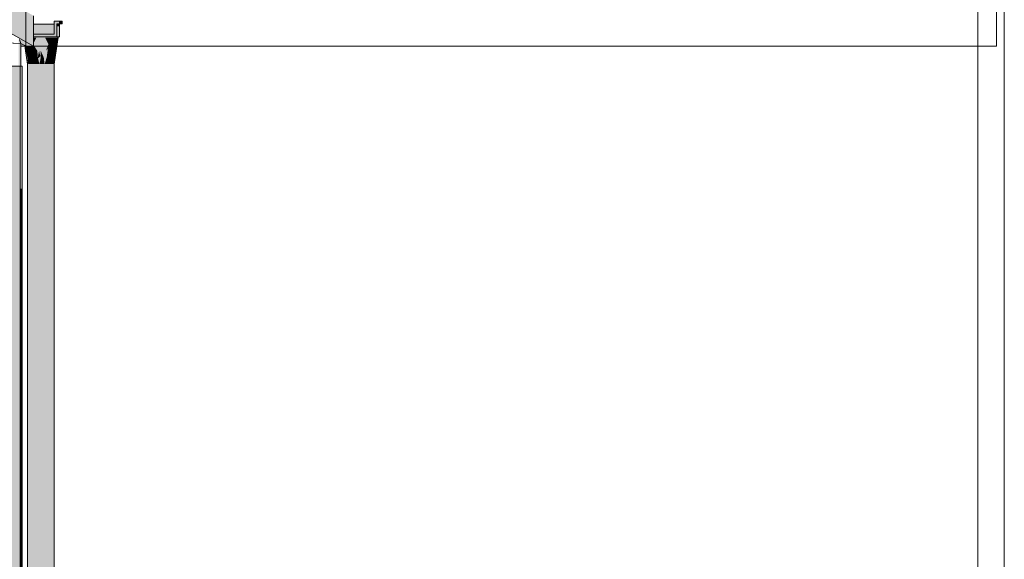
# Model space of a CAD drawing. Header units: metres. Extents: x 0 to 0.84, y 0 to 0.297.
# Tile 56 of 59: x 0.7527 to 0.76013, y 0.24215 to 0.24623. Entities that reach past the tile are written whole.
import ezdxf

# ---------------------------------------------------------------- set-up
doc = ezdxf.new("R2010")
doc.units = ezdxf.units.M
doc.header["$XCLIPFRAME"] = 2
doc.layers.add('Standard', color=7, linetype='Continuous', lineweight=25)
picture_1 = doc.add_image_def('image5.jpg', size_in_pixel=(1024, 1024))

msp = doc.modelspace()

# ---------------------------------------------------------------- hatches: boundary and pattern name
at = {"layer": 'Standard', "linetype": 'Continuous', "lineweight": 13, "transparency": 33554687}
for color, points in [(7, [(0.7454839, 0.2501999), (0.7528036, 0.2460247), (0.7528036, 0.246255), (0.7454839, 0.2504301)]), (7, [(0.7527472, 0.2460256), (0.7527483, 0.246025), (0.7527487, 0.2460247), (0.7528036, 0.2460247), (0.7454839, 0.2501999), (0.7454835, 0.2501994), (0.7482727, 0.2486084), (0.7482727, 0.2486085), (0.7502127, 0.247502), (0.7526927, 0.2460873), (0.7526978, 0.246075), (0.7527093, 0.2460464), (0.7527093, 0.2460463), (0.7527386, 0.2460295), (0.7527385, 0.2460304), (0.7527396, 0.2460298), (0.7527402, 0.2460295), (0.7527404, 0.2460294), (0.7527407, 0.2460292), (0.7527413, 0.2460289), (0.7527425, 0.2460282), (0.7527432, 0.2460278), (0.7527444, 0.2460272), (0.7527452, 0.2460267), (0.7527463, 0.2460261)]), (7, [(0.7530012, 0.2461949), (0.7529999, 0.2461949), (0.7529798, 0.2461949), (0.7529799, 0.246175), (0.7530012, 0.246175)]), (7, [(0.7528461, 0.2459902), (0.7528562, 0.245951), (0.7528589, 0.2459537), (0.7528589, 0.2459902), (0.7528588, 0.2460901)]), (7, [(0.7528914, 0.2460901), (0.7528848, 0.2459902), (0.7528589, 0.2459902), (0.7528703, 0.245965), (0.7528976, 0.2459923)]), (7, [(0.7529172, 0.2460402), (0.7528914, 0.2460901), (0.7528976, 0.2459923), (0.7528992, 0.2459939)]), (7, [(0.7529401, 0.2460901), (0.7529315, 0.2460402), (0.7529456, 0.2460402), (0.7529456, 0.2460403)]), (7, [(0.7529564, 0.2460901), (0.7529401, 0.2460901), (0.7529456, 0.2460403)]), (7, [(0.7529564, 0.2460901), (0.7529457, 0.2460404), (0.7529667, 0.2460613)]), (7, [(0.7529889, 0.2460901), (0.7529564, 0.2460901), (0.7529667, 0.2460613), (0.7529861, 0.2460807)]), (7, [(0.7529891, 0.2460901), (0.7529889, 0.2460901), (0.7529861, 0.2460807), (0.7529863, 0.2460809)]), (7, [(0.7529891, 0.2460901), (0.7529863, 0.2460809), (0.7529869, 0.2460815)]), (7, [(0.7529892, 0.2460901), (0.7529891, 0.2460901), (0.7529869, 0.2460815), (0.7529871, 0.2460817)]), (7, [(0.7529892, 0.2460901), (0.7529871, 0.2460817), (0.7529877, 0.2460823)]), (7, [(0.7529893, 0.2460901), (0.7529892, 0.2460901), (0.7529877, 0.2460823), (0.7529879, 0.2460825)]), (7, [(0.7529893, 0.2460901), (0.7529879, 0.2460825), (0.7529881, 0.2460826)]), (7, [(0.7529895, 0.2460901), (0.7529893, 0.2460901), (0.7529882, 0.2460827), (0.7529883, 0.2460828)]), (7, [(0.7529899, 0.2460901), (0.7529897, 0.2460901), (0.7529884, 0.2460829), (0.7529885, 0.2460829)]), (7, [(0.7528461, 0.2459902), (0.7528365, 0.2459402), (0.7528383, 0.2459332), (0.7528562, 0.245951)]), (7, [(0.7528589, 0.2459902), (0.7528589, 0.2459537), (0.7528703, 0.245965)]), (7, [(0.7529172, 0.2460402), (0.7528992, 0.2459939), (0.7529129, 0.2460076)]), (7, [(0.7529172, 0.2460402), (0.7529129, 0.2460076), (0.75292, 0.2460148)]), (7, [(0.7529315, 0.2460402), (0.7529172, 0.2460402), (0.75292, 0.2460148), (0.7529285, 0.2460232)]), (7, [(0.7529315, 0.2460402), (0.7529285, 0.2460232), (0.7529324, 0.246027)]), (7, [(0.7529315, 0.2460402), (0.7529324, 0.246027), (0.7529456, 0.2460402)]), (253, [(0.7527885, 0.2458901), (0.7528047, 0.2458901), (0.7527993, 0.2459151)]), (7, [(0.7527885, 0.2458901), (0.7527953, 0.2458901), (0.752803, 0.2458978), (0.7527993, 0.2459151)]), (7, [(0.7528174, 0.2459151), (0.7527993, 0.2459151), (0.752803, 0.2458978), (0.7528143, 0.2459092)]), (7, [(0.7528174, 0.2459151), (0.7528143, 0.2459092), (0.7528178, 0.2459126)]), (7, [(0.7528365, 0.2459402), (0.7528174, 0.2459151), (0.7528188, 0.2459136), (0.7528371, 0.2459319)]), (7, [(0.7528174, 0.2459151), (0.7528178, 0.2459126), (0.7528188, 0.2459136)]), (7, [(0.7528365, 0.2459402), (0.7528371, 0.2459319), (0.7528383, 0.2459332)]), (9, [(0.752859, 0.2459402), (0.752859, 0.2458901), (0.7528782, 0.2458901)]), (9, [(0.7529007, 0.2459151), (0.7528973, 0.2458901), (0.7529136, 0.2458901)]), (9, [(0.752904, 0.2459402), (0.7529007, 0.2459151), (0.7529189, 0.2459151)]), (9, [(0.7529072, 0.2459651), (0.752904, 0.2459402), (0.7529243, 0.2459402)]), (7, [(0.7527088, 0.2449451), (0.7527044, 0.2449451), (0.7527044, 0.2449405)]), (7, [(0.7527148, 0.2449451), (0.7527104, 0.2449451), (0.7527104, 0.2449405)])]:
    msp.add_hatch(color=color, dxfattribs=at).paths.add_polyline_path(points)
h = msp.add_hatch(color=7, dxfattribs=at)
h.paths.add_polyline_path([(0.7527093, 0.2460463), (0.7527093, 0.2460247), (0.7527393, 0.2460247), (0.7527386, 0.2460295)])
h.paths.add_polyline_path([(0.7017665, 0.2481153), (0.702019, 0.2481153), (0.702019, 0.248853), (0.7020218, 0.248853), (0.7020292, 0.248853), (0.7020391, 0.248853), (0.7020492, 0.248853), (0.7020565, 0.248853), (0.7020591, 0.248853), (0.7020591, 0.2481153), (0.7021782, 0.2481153), (0.7021782, 0.2489722), (0.7017654, 0.2489726)])
at = {"layer": 'Standard', "linetype": 'Continuous', "lineweight": 13, "true_color": 0xd1d1d1, "transparency": 33554687}
msp.add_hatch(color=254, dxfattribs=at).paths.add_polyline_path([(0.7529798, 0.246095), (0.7529798, 0.2461949), (0.7529999, 0.2461949), (0.7529999, 0.246215), (0.7529598, 0.246215), (0.7529598, 0.2461151), (0.7528036, 0.2461151), (0.7528036, 0.246095)])
at = {"layer": 'Standard', "linetype": 'Continuous', "lineweight": 13, "true_color": 0xcacaca, "transparency": 33554687}
for points in [[(0.7529999, 0.2461949), (0.7530212, 0.2461949), (0.7530212, 0.246215), (0.7529999, 0.246215)], [(0.7529798, 0.246095), (0.7530012, 0.246095), (0.7530012, 0.2461949), (0.7529999, 0.2461949), (0.7529798, 0.2461949)]]:
    msp.add_hatch(color=9, dxfattribs=at).paths.add_polyline_path(points)
at = {"layer": 'Standard', "linetype": 'Continuous', "lineweight": 13, "true_color": 0xd1d1d1, "transparency": 33554687}
h = msp.add_hatch(color=254, dxfattribs=at)
h.paths.add_polyline_path([(0.7529889, 0.2460901), (0.7529889, 0.246095), (0.7529798, 0.246095), (0.7528036, 0.246095), (0.7528036, 0.2460901)])
h.paths.add_polyline_path([(0.7528036, 0.2461902), (0.7528036, 0.2461151), (0.7529598, 0.2461151), (0.7529598, 0.2461902)])
at = {"layer": 'Standard', "linetype": 'Continuous', "lineweight": 13, "transparency": 33554687}
h = msp.add_hatch(color=7, dxfattribs=at)
h.paths.add_polyline_path([(0.7529889, 0.2460901), (0.7529889, 0.246095), (0.7529798, 0.246095), (0.7528036, 0.246095), (0.7528036, 0.2460901)])
h.paths.add_polyline_path([(0.7529598, 0.2461151), (0.7529598, 0.2461902), (0.7529555, 0.2461902), (0.7528802, 0.2461151)])
at = {"layer": 'Standard', "linetype": 'Continuous', "lineweight": 13, "true_color": 0xd8d8d8, "transparency": 33554687}
msp.add_hatch(color=254, dxfattribs=at).paths.add_polyline_path([(0.7527093, 0.2458749), (0.7527093, 0.2460464), (0.7526978, 0.246075), (0.7526927, 0.246075), (0.7526927, 0.2458749)])
at = {"layer": 'Standard', "linetype": 'Continuous', "lineweight": 13, "true_color": 0xaaaaaa, "transparency": 33554687}
for points in [[(0.7528332, 0.2459902), (0.7528264, 0.2460901), (0.7528036, 0.246046), (0.7528036, 0.2460355)], [(0.7528264, 0.2460901), (0.7528036, 0.2460901), (0.7528036, 0.246046)], [(0.7528461, 0.2459902), (0.7528264, 0.2460901), (0.7528332, 0.2459902), (0.7528365, 0.2459402)], [(0.7528461, 0.2459902), (0.7528588, 0.2460901), (0.7528264, 0.2460901)], [(0.7528588, 0.2460901), (0.7528589, 0.2459902), (0.7528848, 0.2459902)], [(0.7528848, 0.2459902), (0.7528914, 0.2460901), (0.7528588, 0.2460901)], [(0.7529172, 0.2460402), (0.7529238, 0.2460901), (0.7528914, 0.2460901)], [(0.7529238, 0.2460901), (0.7529172, 0.2460402), (0.7529315, 0.2460402)], [(0.7529315, 0.2460402), (0.7529401, 0.2460901), (0.7529238, 0.2460901)], [(0.7529901, 0.2460901), (0.7529899, 0.2460901), (0.7529893, 0.2460872)], [(0.7529902, 0.2460901), (0.7529901, 0.2460901), (0.7529893, 0.2460872)], [(0.7527445, 0.2459902), (0.7527463, 0.2459902), (0.7527396, 0.2460298), (0.7527385, 0.2460304)], [(0.7527548, 0.2459402), (0.7527472, 0.2459902), (0.7527402, 0.2460295), (0.7527396, 0.2460298), (0.7527463, 0.2459902), (0.7527445, 0.2459902)], [(0.7527472, 0.2459902), (0.7527404, 0.2460294), (0.7527402, 0.2460295)], [(0.7527472, 0.2459902), (0.7527575, 0.2459402), (0.7527528, 0.2459651), (0.7527407, 0.2460292), (0.7527404, 0.2460294)], [(0.7527507, 0.2459902), (0.7527413, 0.2460289), (0.7527407, 0.2460292), (0.7527528, 0.2459651)], [(0.7527507, 0.2459902), (0.7527425, 0.2460282), (0.7527413, 0.2460289)], [(0.7527507, 0.2459902), (0.7527533, 0.2459902), (0.7527432, 0.2460278), (0.7527425, 0.2460282)], [(0.7527533, 0.2459902), (0.7527444, 0.2460272), (0.7527432, 0.2460278)], [(0.7527595, 0.2459651), (0.752756, 0.2459902), (0.7527452, 0.2460267), (0.7527444, 0.2460272), (0.7527533, 0.2459902), (0.7527507, 0.2459902)], [(0.7527445, 0.2459902), (0.752752, 0.2459402), (0.7527548, 0.2459402)], [(0.752756, 0.2459902), (0.7527463, 0.2460261), (0.7527452, 0.2460267)], [(0.752756, 0.2459902), (0.7527587, 0.2459902), (0.7527472, 0.2460256), (0.7527463, 0.2460261)], [(0.7527587, 0.2459902), (0.7527483, 0.246025), (0.7527472, 0.2460256)], [(0.7527651, 0.2458901), (0.7527575, 0.2459402), (0.7527472, 0.2459902), (0.7527548, 0.2459402)], [(0.7527587, 0.2459902), (0.7527582, 0.2460247), (0.7527487, 0.2460247), (0.7527483, 0.246025)], [(0.7527528, 0.2459651), (0.7527595, 0.2459651), (0.7527507, 0.2459902)], [(0.7527595, 0.2459651), (0.7527661, 0.2459651), (0.752756, 0.2459902)], [(0.7527661, 0.2459651), (0.7527587, 0.2459902), (0.752756, 0.2459902)], [(0.7527587, 0.2459902), (0.7527708, 0.2459902), (0.752762, 0.2460247), (0.7527582, 0.2460247)], [(0.7527708, 0.2459902), (0.7527587, 0.2459902), (0.7527661, 0.2459651)], [(0.7527708, 0.2459902), (0.7527718, 0.2460247), (0.752762, 0.2460247)], [(0.7527708, 0.2459902), (0.7527661, 0.2459651), (0.7527884, 0.2459651)], [(0.7527708, 0.2459902), (0.7527884, 0.2459651), (0.7527952, 0.2459902), (0.752783, 0.2459902), (0.7527755, 0.2460247), (0.7527718, 0.2460247)], [(0.752783, 0.2459902), (0.7527854, 0.2460247), (0.7527755, 0.2460247)], [(0.752783, 0.2459902), (0.7527952, 0.2459902), (0.7527891, 0.2460247), (0.7527854, 0.2460247)], [(0.7527952, 0.2459902), (0.7527884, 0.2459651), (0.7528107, 0.2459651)], [(0.7527952, 0.2459902), (0.7527989, 0.2460247), (0.7527891, 0.2460247)], [(0.7527952, 0.2459902), (0.7528107, 0.2459651), (0.7528027, 0.2460247), (0.7527989, 0.2460247)], [(0.7528332, 0.2459902), (0.7528036, 0.2460355), (0.7528036, 0.2460247), (0.7528027, 0.2460247), (0.7528107, 0.2459651)], [(0.7528365, 0.2459402), (0.7528332, 0.2459902), (0.7528107, 0.2459651)], [(0.752752, 0.2459402), (0.7527595, 0.2458901), (0.7527632, 0.2458901)], [(0.7527632, 0.2458901), (0.7527548, 0.2459402), (0.752752, 0.2459402)], [(0.7527528, 0.2459651), (0.7527575, 0.2459402), (0.7527655, 0.2459402)], [(0.7527655, 0.2459402), (0.7527595, 0.2459651), (0.7527528, 0.2459651)], [(0.7527548, 0.2459402), (0.7527632, 0.2458901), (0.7527651, 0.2458901)], [(0.7527575, 0.2459402), (0.7527622, 0.2459151), (0.7527716, 0.2459151)], [(0.7527716, 0.2459151), (0.7527655, 0.2459402), (0.7527575, 0.2459402)], [(0.7527651, 0.2458901), (0.7527669, 0.2458901), (0.7527622, 0.2459151), (0.7527575, 0.2459402)], [(0.7527595, 0.2459651), (0.7527655, 0.2459402), (0.7527736, 0.2459402)], [(0.7527736, 0.2459402), (0.7527661, 0.2459651), (0.7527595, 0.2459651)], [(0.7527622, 0.2459151), (0.7527669, 0.2458901), (0.7527776, 0.2458901)], [(0.7527776, 0.2458901), (0.7527716, 0.2459151), (0.7527622, 0.2459151)], [(0.7527655, 0.2459402), (0.7527716, 0.2459151), (0.7527811, 0.2459151)], [(0.7527811, 0.2459151), (0.7527736, 0.2459402), (0.7527655, 0.2459402)], [(0.7527884, 0.2459651), (0.7527661, 0.2459651), (0.7527736, 0.2459402)], [(0.7527716, 0.2459151), (0.7527776, 0.2458901), (0.7527885, 0.2458901)], [(0.7527885, 0.2458901), (0.7527811, 0.2459151), (0.7527716, 0.2459151)], [(0.7527736, 0.2459402), (0.7527938, 0.2459402), (0.7527884, 0.2459651)], [(0.7527938, 0.2459402), (0.7527736, 0.2459402), (0.7527811, 0.2459151)], [(0.7527811, 0.2459151), (0.7527993, 0.2459151), (0.7527938, 0.2459402)], [(0.7527993, 0.2459151), (0.7527811, 0.2459151), (0.7527885, 0.2458901)], [(0.7528107, 0.2459651), (0.7527884, 0.2459651), (0.7527938, 0.2459402)], [(0.7527938, 0.2459402), (0.7528141, 0.2459402), (0.7528107, 0.2459651)], [(0.7528141, 0.2459402), (0.7527938, 0.2459402), (0.7527993, 0.2459151)], [(0.7527993, 0.2459151), (0.7528174, 0.2459151), (0.7528141, 0.2459402)], [(0.7528365, 0.2459402), (0.7528107, 0.2459651), (0.7528141, 0.2459402), (0.7528174, 0.2459151)]]:
    msp.add_hatch(color=253, dxfattribs=at).paths.add_polyline_path(points)
at = {"layer": 'Standard', "linetype": 'Continuous', "lineweight": 13, "true_color": 0xbbbbbb, "transparency": 33554687}
for points in [[(0.7528461, 0.2459902), (0.752859, 0.2459402), (0.7528589, 0.2459902), (0.7528588, 0.2460901)], [(0.7529564, 0.2460901), (0.7529457, 0.2460402), (0.7529599, 0.2460402), (0.7529741, 0.2460402)], [(0.7529349, 0.2459902), (0.7529457, 0.2460402), (0.7529315, 0.2460402)], [(0.7529472, 0.2459902), (0.7529599, 0.2460402), (0.7529457, 0.2460402)], [(0.752952, 0.2459651), (0.7529594, 0.2459902), (0.7529472, 0.2459902)], [(0.7529446, 0.2459402), (0.752952, 0.2459651), (0.7529296, 0.2459651)], [(0.7529373, 0.2459151), (0.7529468, 0.2459151), (0.7529529, 0.2459402)], [(0.7529564, 0.2459151), (0.7529468, 0.2459151), (0.7529408, 0.2458901)]]:
    msp.add_hatch(color=9, dxfattribs=at).paths.add_polyline_path(points)
at = {"layer": 'Standard', "linetype": 'Continuous', "lineweight": 13, "true_color": 0xbdbdbd, "transparency": 33554687}
for points in [[(0.7528815, 0.2459402), (0.7528976, 0.2459902), (0.7528914, 0.2460901), (0.7528848, 0.2459902), (0.7528589, 0.2459902)], [(0.7528877, 0.2458901), (0.752904, 0.2459402), (0.7528976, 0.2459902), (0.7528815, 0.2459402)], [(0.7529315, 0.2460402), (0.7529228, 0.2459902), (0.7529349, 0.2459902)], [(0.7528782, 0.2458901), (0.7528815, 0.2459402), (0.752859, 0.2459402)], [(0.7528877, 0.2458901), (0.7528973, 0.2458901), (0.7529007, 0.2459151), (0.752904, 0.2459402)], [(0.7529136, 0.2458901), (0.7529189, 0.2459151), (0.7529007, 0.2459151)], [(0.7529189, 0.2459151), (0.7529243, 0.2459402), (0.752904, 0.2459402)], [(0.7529243, 0.2459402), (0.7529296, 0.2459651), (0.7529072, 0.2459651)], [(0.7529243, 0.2459402), (0.7529189, 0.2459151), (0.7529373, 0.2459151)], [(0.7529296, 0.2459651), (0.7529243, 0.2459402), (0.7529446, 0.2459402)], [(0.7529468, 0.2459151), (0.7529564, 0.2459151), (0.7529611, 0.2459402)]]:
    msp.add_hatch(color=9, dxfattribs=at).paths.add_polyline_path(points)
at = {"layer": 'Standard', "linetype": 'Continuous', "lineweight": 13, "true_color": 0xbcbcbc, "transparency": 33554687}
for points in [[(0.7529172, 0.2460402), (0.7528914, 0.2460901), (0.7528976, 0.2459902)], [(0.7529401, 0.2460901), (0.7529315, 0.2460402), (0.7529457, 0.2460402)], [(0.7528976, 0.2459902), (0.752904, 0.2459402), (0.7529072, 0.2459651), (0.7529172, 0.2460402)], [(0.7529228, 0.2459902), (0.7529315, 0.2460402), (0.7529172, 0.2460402)], [(0.7529296, 0.2459651), (0.7529472, 0.2459902), (0.7529457, 0.2460402), (0.7529349, 0.2459902), (0.7529228, 0.2459902)], [(0.7529296, 0.2459651), (0.752952, 0.2459651), (0.7529472, 0.2459902)], [(0.7529599, 0.2460402), (0.7529472, 0.2459902), (0.7529594, 0.2459902)], [(0.7529299, 0.2458901), (0.7529373, 0.2459151), (0.7529189, 0.2459151)], [(0.7529373, 0.2459151), (0.7529446, 0.2459402), (0.7529243, 0.2459402)], [(0.7529299, 0.2458901), (0.7529408, 0.2458901), (0.7529468, 0.2459151)], [(0.7529529, 0.2459402), (0.7529611, 0.2459402), (0.7529658, 0.2459651)]]:
    msp.add_hatch(color=9, dxfattribs=at).paths.add_polyline_path(points)
at = {"layer": 'Standard', "linetype": 'Continuous', "lineweight": 13, "true_color": 0xbababa, "transparency": 33554687}
for points in [[(0.7529457, 0.2460402), (0.7529564, 0.2460901), (0.7529401, 0.2460901)], [(0.7529889, 0.2460901), (0.7529902, 0.2460901), (0.7529902, 0.246095), (0.7529889, 0.246095)], [(0.7528494, 0.2458901), (0.752859, 0.2459402), (0.7528461, 0.2459902), (0.7528365, 0.2459402)], [(0.7529677, 0.2459902), (0.7529589, 0.2459651), (0.7529658, 0.2459651)], [(0.7529594, 0.2459902), (0.7529741, 0.2460402), (0.7529599, 0.2460402)], [(0.7529446, 0.2459402), (0.7529529, 0.2459402), (0.7529589, 0.2459651)], [(0.7529611, 0.2459402), (0.7529529, 0.2459402), (0.7529468, 0.2459151)], [(0.7529576, 0.2458901), (0.7529595, 0.2458901), (0.752967, 0.2459402)]]:
    msp.add_hatch(color=9, dxfattribs=at).paths.add_polyline_path(points)
at = {"layer": 'Standard', "linetype": 'Continuous', "lineweight": 13, "true_color": 0xb9b9b9, "transparency": 33554687}
for points in [[(0.7529741, 0.2460402), (0.7529889, 0.2460901), (0.7529564, 0.2460901)], [(0.7529576, 0.2458901), (0.752967, 0.2459402), (0.7529735, 0.2459902), (0.7529641, 0.2459402)], [(0.7529649, 0.2459902), (0.7529677, 0.2459902), (0.7529784, 0.2460402)], [(0.7529677, 0.2459902), (0.7529658, 0.2459651), (0.7529798, 0.2460402)], [(0.7528399, 0.2458901), (0.7528365, 0.2459402), (0.7528174, 0.2459151)], [(0.7528494, 0.2458901), (0.752859, 0.2458901), (0.752859, 0.2459402)], [(0.7529468, 0.2459151), (0.7529373, 0.2459151), (0.7529299, 0.2458901)], [(0.7529529, 0.2459402), (0.7529446, 0.2459402), (0.7529373, 0.2459151)], [(0.7529564, 0.2459151), (0.7529517, 0.2458901), (0.7529556, 0.2458901)], [(0.7529658, 0.2459651), (0.7529589, 0.2459651), (0.7529529, 0.2459402)], [(0.7529556, 0.2458901), (0.7529641, 0.2459402), (0.7529564, 0.2459151)], [(0.7529641, 0.2459402), (0.7529556, 0.2458901), (0.7529576, 0.2458901)]]:
    msp.add_hatch(color=9, dxfattribs=at).paths.add_polyline_path(points)
at = {"layer": 'Standard', "linetype": 'Continuous', "lineweight": 13, "true_color": 0xb7b7b7, "transparency": 33554687}
for points in [[(0.7529735, 0.2459902), (0.7529893, 0.2460901), (0.7529725, 0.2459902), (0.7529641, 0.2459402)], [(0.752977, 0.2460402), (0.7529784, 0.2460402), (0.7529798, 0.2460402), (0.7529892, 0.2460901)], [(0.7529622, 0.2459902), (0.7529594, 0.2459902), (0.752952, 0.2459651)], [(0.7529594, 0.2459902), (0.7529622, 0.2459902), (0.7529755, 0.2460402)], [(0.7529725, 0.2459902), (0.7529798, 0.2460402), (0.7529658, 0.2459651)], [(0.7529798, 0.2460402), (0.7529784, 0.2460402), (0.7529677, 0.2459902)]]:
    msp.add_hatch(color=9, dxfattribs=at).paths.add_polyline_path(points)
at = {"layer": 'Standard', "linetype": 'Continuous', "lineweight": 13, "true_color": 0xb8b8b8, "transparency": 33554687}
for points in [[(0.7529735, 0.2459902), (0.752967, 0.2459402), (0.7529745, 0.2459902), (0.7529895, 0.2460901)], [(0.7529622, 0.2459902), (0.752952, 0.2459651), (0.7529589, 0.2459651)], [(0.7529622, 0.2459902), (0.7529589, 0.2459651), (0.7529677, 0.2459902), (0.7529649, 0.2459902), (0.752977, 0.2460402)], [(0.7529641, 0.2459402), (0.7529725, 0.2459902), (0.7529658, 0.2459651)], [(0.7528174, 0.2459151), (0.7528208, 0.2458901), (0.7528399, 0.2458901)], [(0.7528365, 0.2459402), (0.7528399, 0.2458901), (0.7528494, 0.2458901)], [(0.7529589, 0.2459651), (0.752952, 0.2459651), (0.7529446, 0.2459402)], [(0.7529641, 0.2459402), (0.7529658, 0.2459651), (0.7529611, 0.2459402), (0.7529564, 0.2459151)]]:
    msp.add_hatch(color=9, dxfattribs=at).paths.add_polyline_path(points)
at = {"layer": 'Standard', "linetype": 'Continuous', "lineweight": 13, "true_color": 0xb6b6b6, "transparency": 33554687}
for points in [[(0.7529725, 0.2459902), (0.7529893, 0.2460901), (0.7529798, 0.2460402)], [(0.7529735, 0.2459902), (0.7529895, 0.2460901), (0.7529893, 0.2460901)], [(0.7529741, 0.2460402), (0.7529755, 0.2460402), (0.752977, 0.2460402), (0.7529891, 0.2460901)], [(0.7529893, 0.2460901), (0.7529892, 0.2460901), (0.7529798, 0.2460402)], [(0.7529899, 0.2460901), (0.7529897, 0.2460901), (0.7529882, 0.2460817)], [(0.752977, 0.2460402), (0.7529755, 0.2460402), (0.7529622, 0.2459902)], [(0.7529784, 0.2460402), (0.752977, 0.2460402), (0.7529649, 0.2459902)]]:
    msp.add_hatch(color=253, dxfattribs=at).paths.add_polyline_path(points)
at = {"layer": 'Standard', "linetype": 'Continuous', "lineweight": 13, "true_color": 0xb4b4b4, "transparency": 33554687}
msp.add_hatch(color=253, dxfattribs=at).paths.add_polyline_path([(0.7529891, 0.2460901), (0.7529889, 0.2460901), (0.7529741, 0.2460402)])
at = {"layer": 'Standard', "linetype": 'Continuous', "lineweight": 13, "true_color": 0xb5b5b5, "transparency": 33554687}
for points in [[(0.7529892, 0.2460901), (0.7529891, 0.2460901), (0.752977, 0.2460402)], [(0.7529755, 0.2460402), (0.7529741, 0.2460402), (0.7529594, 0.2459902)]]:
    msp.add_hatch(color=253, dxfattribs=at).paths.add_polyline_path(points)
at = {"layer": 'Standard', "linetype": 'Continuous', "lineweight": 13, "true_color": 0xb6b6b6, "transparency": 33554687}
h = msp.add_hatch(color=253, dxfattribs=at)
h.paths.add_polyline_path([(0.7529895, 0.2460901), (0.7529866, 0.2460725), (0.7529846, 0.2460601), (0.7529866, 0.2460725)])
h.paths.add_polyline_path([(0.7529897, 0.2460901), (0.7529895, 0.2460901), (0.7529882, 0.2460817)])
at = {"layer": 'Standard', "linetype": 'Continuous', "lineweight": 13, "transparency": 33554687}
h = msp.add_hatch(color=7, dxfattribs=at)
h.paths.add_polyline_path([(0.7529897, 0.2460901), (0.7529895, 0.2460901), (0.7529884, 0.2460829)])
h.paths.add_polyline_path([(0.7529895, 0.2460901), (0.7529882, 0.2460828), (0.7529883, 0.2460828)])
at = {"layer": 'Standard', "linetype": 'Continuous', "lineweight": 13, "true_color": 0xbebebe, "transparency": 33554687}
for points in [[(0.7528589, 0.2459902), (0.752859, 0.2459402), (0.7528815, 0.2459402)], [(0.7529228, 0.2459902), (0.7529172, 0.2460402), (0.7529072, 0.2459651)], [(0.7529072, 0.2459651), (0.7529296, 0.2459651), (0.7529228, 0.2459902)], [(0.7528815, 0.2459402), (0.7528782, 0.2458901), (0.7528877, 0.2458901)], [(0.7529189, 0.2459151), (0.7529136, 0.2458901), (0.7529299, 0.2458901)], [(0.7529408, 0.2458901), (0.7529517, 0.2458901), (0.7529564, 0.2459151)]]:
    msp.add_hatch(color=9, dxfattribs=at).paths.add_polyline_path(points)
at = {"layer": 'Standard', "linetype": 'Continuous', "lineweight": 13, "true_color": 0xb0b0b0, "transparency": 33554687}
msp.add_hatch(color=253, dxfattribs=at).paths.add_polyline_path([(0.7528174, 0.2459151), (0.7527993, 0.2459151), (0.7528047, 0.2458901)])
at = {"layer": 'Standard', "linetype": 'Continuous', "lineweight": 13, "true_color": 0xafafaf, "transparency": 33554687}
msp.add_hatch(color=253, dxfattribs=at).paths.add_polyline_path([(0.7528047, 0.2458901), (0.7528208, 0.2458901), (0.7528174, 0.2459151)])
at = {"layer": 'Standard', "linetype": 'Continuous', "lineweight": 13, "true_color": 0xf3f3f3, "transparency": 33554687}
for points in [[(0.7527027, 0.239275), (0.7527027, 0.2458749), (0.7502128, 0.2458749), (0.7502128, 0.2449451), (0.7502127, 0.244935), (0.7501827, 0.244935), (0.7501827, 0.2397485), (0.7502128, 0.2397485), (0.7502128, 0.239675), (0.7502127, 0.239615), (0.7482726, 0.239615), (0.7482726, 0.239735), (0.7482727, 0.2397485), (0.7483027, 0.2397485), (0.7483027, 0.244935), (0.7482727, 0.244935), (0.7482727, 0.2458749), (0.7382227, 0.2458749), (0.7382227, 0.239275)], [(0.7527088, 0.2449451), (0.7527044, 0.2449451), (0.7527044, 0.239695), (0.7527088, 0.239695)], [(0.7527148, 0.2449451), (0.7527104, 0.2449451), (0.7527104, 0.239695), (0.7527148, 0.239695)]]:
    msp.add_hatch(color=7, dxfattribs=at).paths.add_polyline_path(points)
at = {"layer": 'Standard', "linetype": 'Continuous', "lineweight": 13, "transparency": 33554687}
h = msp.add_hatch(color=7, dxfattribs=at)
h.paths.add_polyline_path([(0.7527027, 0.2458749), (0.752236, 0.2458749), (0.7525027, 0.2457239), (0.7526149, 0.2458365), (0.7527027, 0.2458364)])
h.paths.add_polyline_path([(0.7501827, 0.244935), (0.7501827, 0.2449279), (0.7502057, 0.2449279), (0.7502086, 0.244935)])
h.paths.add_polyline_path([(0.7482726, 0.239615), (0.7482726, 0.239735), (0.7482727, 0.2397485), (0.748209, 0.2396713), (0.748209, 0.2395513), (0.750149, 0.2395513), (0.7501915, 0.2395937), (0.7501915, 0.239615)])
h.paths.add_polyline_path([(0.7483027, 0.244935), (0.7482727, 0.244935), (0.7482727, 0.2458749), (0.7482656, 0.2458749), (0.7482656, 0.2458679), (0.7482656, 0.2449279), (0.7483027, 0.2449279)])
at = {"layer": 'Standard', "linetype": 'Continuous', "lineweight": 13, "true_color": 0xebebeb, "transparency": 33554687}
msp.add_hatch(color=7, dxfattribs=at).paths.add_polyline_path([(0.7527193, 0.239275), (0.7527193, 0.239675), (0.7527148, 0.239675), (0.7527104, 0.239675), (0.7527088, 0.239675), (0.7527044, 0.239675), (0.7527043, 0.239675), (0.7527043, 0.239695), (0.7527044, 0.239695), (0.7527044, 0.2449451), (0.7527088, 0.2449451), (0.7527088, 0.239695), (0.7527104, 0.239695), (0.7527104, 0.2449451), (0.7527148, 0.2449451), (0.7527148, 0.239695), (0.7527193, 0.239695), (0.7527193, 0.2458749), (0.7527027, 0.2458749), (0.7527027, 0.239275)])
at = {"layer": 'Standard', "linetype": 'Continuous', "lineweight": 13, "transparency": 33554687}
h = msp.add_hatch(color=7, dxfattribs=at)
h.paths.add_polyline_path([(0.7527148, 0.239675), (0.7527104, 0.239675), (0.7527105, 0.239605), (0.7527105, 0.2395451), (0.7527105, 0.2395251), (0.752715, 0.2395251), (0.752715, 0.2396052), (0.752715, 0.239675)])
h.paths.add_polyline_path([(0.7527088, 0.239675), (0.7527044, 0.239675), (0.7527043, 0.239675), (0.7527044, 0.239605), (0.7527044, 0.2395451), (0.7527044, 0.2395251), (0.7527089, 0.2395251), (0.7527089, 0.2396052)])
h.paths.add_polyline_path([(0.7527192, 0.239695), (0.7527192, 0.2456498), (0.7527192, 0.2456536), (0.7527192, 0.2456554), (0.7527192, 0.2456573)], flags=16)
h.paths.add_polyline_path([(0.7527193, 0.2458749), (0.7527027, 0.2458749), (0.7527027, 0.2458364), (0.7527028, 0.2458179), (0.7527189, 0.2458138), (0.7527189, 0.239695), (0.7527192, 0.239695), (0.7527192, 0.2456616), (0.7527192, 0.2456776), (0.7527192, 0.245687), (0.7527193, 0.2457059), (0.7527193, 0.2457139), (0.7527193, 0.2457315), (0.7527193, 0.2457491), (0.7527193, 0.245768)])
h.paths.add_polyline_path([(0.7527192, 0.239675), (0.7527189, 0.239675), (0.7527189, 0.239275), (0.7527192, 0.239275)])
at = {"layer": 'Standard', "linetype": 'Continuous', "lineweight": 13, "true_color": 0xbababa, "transparency": 33554687}
h = msp.add_hatch(color=9, dxfattribs=at)
h.paths.add_polyline_path([(0.7527669, 0.2458901), (0.7527595, 0.2458901), (0.7527595, 0.239695), (0.7527669, 0.239695)])
h.paths.add_polyline_path([(0.7527595, 0.2389933), (0.7527669, 0.2389928), (0.7527669, 0.239675), (0.7527595, 0.239675)])
h.paths.add_polyline_path([(0.7527595, 0.238375), (0.7527669, 0.238375), (0.7527669, 0.2386565), (0.7527595, 0.2386563)])
h = msp.add_hatch(color=9, dxfattribs=at)
h.paths.add_polyline_path([(0.7527885, 0.2458901), (0.7527669, 0.2458901), (0.7527669, 0.239695), (0.7527885, 0.239695)])
h.paths.add_polyline_path([(0.7527669, 0.2389928), (0.7527708, 0.2389927), (0.7527885, 0.2389921), (0.7527885, 0.239615), (0.7527804, 0.239615), (0.7527744, 0.239615), (0.7527744, 0.239675), (0.7527669, 0.239675)])
h.paths.add_polyline_path([(0.7527669, 0.238375), (0.7527885, 0.238375), (0.7527885, 0.2386567), (0.7527669, 0.2386565)])
at = {"layer": 'Standard', "linetype": 'Continuous', "lineweight": 13, "true_color": 0xc4c4c4, "transparency": 33554687}
h = msp.add_hatch(color=9, dxfattribs=at)
h.paths.add_polyline_path([(0.7528208, 0.2458901), (0.7527885, 0.2458901), (0.7527885, 0.239695), (0.7527944, 0.239695), (0.7527988, 0.239695), (0.7528004, 0.239695), (0.7528049, 0.239695), (0.7528049, 0.239615), (0.7528004, 0.239615), (0.7527988, 0.239615), (0.7527944, 0.239615), (0.7527885, 0.239615), (0.7527885, 0.2389921), (0.7528208, 0.2389912)])
h.paths.add_polyline_path([(0.7527885, 0.238375), (0.7528208, 0.238375), (0.7528208, 0.2386572), (0.7527885, 0.2386567)])
at = {"layer": 'Standard', "linetype": 'Continuous', "lineweight": 13, "transparency": 33554687}
h = msp.add_hatch(color=7, dxfattribs=at)
h.paths.add_polyline_path([(0.7527885, 0.2458901), (0.7527885, 0.2458833), (0.7527953, 0.2458901)])
h.paths.add_polyline_path([(0.7527885, 0.238375), (0.7528208, 0.238375), (0.7528208, 0.2386572), (0.7527885, 0.2386567)])
at = {"layer": 'Standard', "linetype": 'Continuous', "lineweight": 13, "true_color": 0xcdcdcd, "transparency": 33554687}
h = msp.add_hatch(color=254, dxfattribs=at)
h.paths.add_polyline_path([(0.752859, 0.2458901), (0.7528208, 0.2458901), (0.7528208, 0.2389912), (0.752859, 0.2389904)])
h.paths.add_polyline_path([(0.7528208, 0.238375), (0.752859, 0.238375), (0.752859, 0.2386577), (0.7528208, 0.2386572)])
at = {"layer": 'Standard', "linetype": 'Continuous', "lineweight": 13, "true_color": 0xd3d3d3, "transparency": 33554687}
h = msp.add_hatch(color=254, dxfattribs=at)
h.paths.add_polyline_path([(0.7528973, 0.2458901), (0.752859, 0.2458901), (0.752859, 0.2389904), (0.7528973, 0.2389898)])
h.paths.add_polyline_path([(0.752859, 0.238375), (0.7528973, 0.238375), (0.7528973, 0.2386581), (0.752859, 0.2386577)])
at = {"layer": 'Standard', "linetype": 'Continuous', "lineweight": 13, "transparency": 33554687}
h = msp.add_hatch(color=254, dxfattribs=at)
h.paths.add_polyline_path([(0.7529299, 0.2458901), (0.7528973, 0.2458901), (0.7528973, 0.2389898), (0.7529299, 0.2389894)])
h.paths.add_polyline_path([(0.7528973, 0.238375), (0.7529299, 0.238375), (0.7529299, 0.2386586), (0.7528973, 0.2386581)])
at = {"layer": 'Standard', "linetype": 'Continuous', "lineweight": 13, "true_color": 0xd4d4d4, "transparency": 33554687}
h = msp.add_hatch(color=254, dxfattribs=at)
h.paths.add_polyline_path([(0.7529517, 0.2458901), (0.7529299, 0.2458901), (0.7529299, 0.2389894), (0.7529517, 0.2389893)])
h.paths.add_polyline_path([(0.7529299, 0.238375), (0.7529517, 0.238375), (0.7529517, 0.2386589), (0.7529299, 0.2386586)])
at = {"layer": 'Standard', "linetype": 'Continuous', "lineweight": 13, "true_color": 0xcecece, "transparency": 33554687}
h = msp.add_hatch(color=254, dxfattribs=at)
h.paths.add_polyline_path([(0.7529595, 0.2458901), (0.7529517, 0.2458901), (0.7529517, 0.2389893), (0.7529595, 0.2389894)])
h.paths.add_polyline_path([(0.7529517, 0.238375), (0.7529595, 0.238375), (0.7529595, 0.2386589), (0.7529517, 0.2386589)])

# ---------------------------------------------------------------- linework, layer by layer
at = {"layer": 'Standard', "color": 7, "linetype": 'Continuous', "lineweight": 13, "transparency": 33554687}
for p, q in [((0.7454839, 0.2501999), (0.7528036, 0.2460247)), ((0.7528036, 0.246255), (0.7528036, 0.2460247)), ((0.7529598, 0.2461151), (0.7529598, 0.246215)), ((0.7529598, 0.246215), (0.7529999, 0.246215)), ((0.7529999, 0.246215), (0.7529999, 0.2461949)), ((0.7529999, 0.246215), (0.7530212, 0.246215)), ((0.7530212, 0.246215), (0.7530212, 0.2461949)), ((0.7528036, 0.2461902), (0.7529598, 0.2461902)), ((0.7529798, 0.2461949), (0.7529798, 0.246095)), ((0.7529999, 0.2461949), (0.7529798, 0.2461949)), ((0.7529999, 0.2461949), (0.7530212, 0.2461949)), ((0.7530012, 0.2461949), (0.7530012, 0.246095)), ((0.7527093, 0.2460464), (0.7526978, 0.246075)), ((0.7528036, 0.2461151), (0.7529598, 0.2461151)), ((0.7529798, 0.246095), (0.7528036, 0.246095)), ((0.7529741, 0.2460402), (0.7529889, 0.2460901)), ((0.7529745, 0.2459902), (0.7529895, 0.2460901)), ((0.7529798, 0.246095), (0.7530012, 0.246095)), ((0.7529882, 0.2460817), (0.7529897, 0.2460901)), ((0.7529882, 0.2460817), (0.7529899, 0.2460901)), ((0.7529889, 0.2460901), (0.7529889, 0.246095)), ((0.7529893, 0.2460872), (0.7529899, 0.2460901)), ((0.7529893, 0.2460872), (0.7529901, 0.2460901)), ((0.7529893, 0.2460872), (0.7529902, 0.2460901)), ((0.7529902, 0.2460901), (0.7529902, 0.246095)), ((0.7527093, 0.2458749), (0.7527093, 0.2460464)), ((0.7527396, 0.2460298), (0.7527385, 0.2460304)), ((0.7527445, 0.2459902), (0.7527385, 0.2460304)), ((0.7527402, 0.2460295), (0.7527396, 0.2460298)), ((0.7527463, 0.2459902), (0.7527396, 0.2460298)), ((0.7527404, 0.2460294), (0.7527402, 0.2460295)), ((0.7527407, 0.2460292), (0.7527404, 0.2460294)), ((0.7527413, 0.2460289), (0.7527407, 0.2460292)), ((0.7527425, 0.2460282), (0.7527413, 0.2460289)), ((0.7527432, 0.2460278), (0.7527425, 0.2460282)), ((0.7527444, 0.2460272), (0.7527432, 0.2460278)), ((0.7527452, 0.2460267), (0.7527444, 0.2460272)), ((0.752752, 0.2459402), (0.7527445, 0.2459902)), ((0.7527463, 0.2460261), (0.7527452, 0.2460267)), ((0.7527472, 0.2460256), (0.7527463, 0.2460261)), ((0.7527483, 0.246025), (0.7527472, 0.2460256)), ((0.7527487, 0.2460247), (0.7527483, 0.246025)), ((0.7527587, 0.2459902), (0.7527483, 0.246025)), ((0.7528036, 0.2460247), (0.7527487, 0.2460247)), ((0.7527661, 0.2459651), (0.7527587, 0.2459902)), ((0.752952, 0.2459651), (0.7529594, 0.2459902)), ((0.7529594, 0.2459902), (0.7529741, 0.2460402)), ((0.752967, 0.2459402), (0.7529745, 0.2459902)), ((0.7527595, 0.2458901), (0.752752, 0.2459402)), ((0.7527736, 0.2459402), (0.7527661, 0.2459651)), ((0.7529446, 0.2459402), (0.752952, 0.2459651)), ((0.7529595, 0.2458901), (0.752967, 0.2459402)), ((0.7527027, 0.2458749), (0.7502128, 0.2458749)), ((0.7527027, 0.239275), (0.7527027, 0.2458749)), ((0.7527027, 0.2458749), (0.7527027, 0.239275)), ((0.7527193, 0.2458749), (0.7527027, 0.2458749)), ((0.7527193, 0.239695), (0.7527193, 0.2458749)), ((0.7527595, 0.2458901), (0.7527595, 0.239695)), ((0.7529595, 0.2389894), (0.7529595, 0.2458901)), ((0.7527044, 0.239695), (0.7527044, 0.2449451)), ((0.7527044, 0.2449451), (0.7527088, 0.2449451)), ((0.7527088, 0.239695), (0.7527088, 0.2449451)), ((0.7527088, 0.2449451), (0.7527088, 0.239695)), ((0.7527104, 0.239695), (0.7527104, 0.2449451)), ((0.7527104, 0.2449451), (0.7527148, 0.2449451)), ((0.7527148, 0.239695), (0.7527148, 0.2449451)), ((0.7527148, 0.2449451), (0.7527148, 0.239695))]:
    msp.add_line(p, q, dxfattribs=at)
for points in [[(0.666545, 0.228375), (0.760125, 0.228375), (0.760125, 0.269175), (0.666545, 0.269175), (0.666545, 0.228375)], [(0.666745, 0.228575), (0.759925, 0.228575), (0.759925, 0.268975), (0.666745, 0.268975), (0.666745, 0.228575)]]:
    msp.add_lwpolyline(points, dxfattribs=at)

# ---------------------------------------------------------------- pictures from other files: only their frames are drawn
image = msp.add_image(picture_1, insert=(0.7527472, 0.2460256), size_in_units=(0.0073201, 0.0041751), dxfattribs=at)
image = msp.add_image(picture_1, insert=(0.7527093, 0.2460463), size_in_units=(0.0509739, 0.0029478), dxfattribs=at)
image.set_boundary_path([(-0.5004, 1023.5136), (-0.5004, 1030.998), (0.103, 1030.998), (0.088, 1029.3443), (-0.5004, 1023.5136), (-1023.874, 304.775), (-1018.8016, 304.775), (-1018.8016, 48.502), (-1018.7464, 48.502), (-1018.598, 48.502), (-1018.3982, 48.502), (-1018.196, 48.502), (-1018.05, 48.502), (-1017.996, 48.502), (-1017.996, 304.775), (-1015.605, 304.775), (-1015.605, 7.0938), (-1023.8974, 6.9665), (-1023.874, 304.775), (-0.5004, 1023.5136)])

doc.saveas('drawing.dxf')
